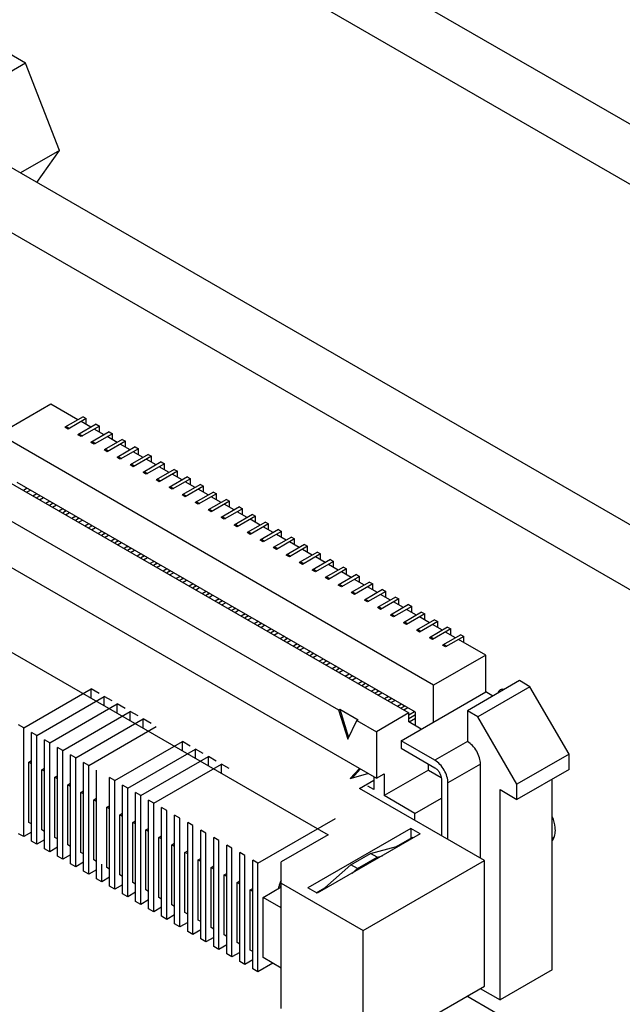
# Model space of a CAD drawing. Header units: inches. Extents: x 0 to 34, y 0 to 22.
# Tile 34 of 53: x 23.6 to 24.2, y 17.9 to 18.9. Entities that reach past the tile are written whole.
import ezdxf

# ---------------------------------------------------------------- set-up
doc = ezdxf.new("R2010")
doc.units = ezdxf.units.IN
doc.header["$LTSCALE"] = 1.87
doc.header["$MEASUREMENT"] = 0
doc.layers.get('0').update_dxf_attribs({"linetype": 'CONTINUOUS'})
doc.layers.add('02___PRT_ALL_AXES', color=7, linetype='CONTINUOUS')

msp = doc.modelspace()

# ---------------------------------------------------------------- linework, layer by layer
at = {"color": 7, "linetype": 'CONTINUOUS'}
for p, q in [((23.4919, 19.2485), (25.2057, 18.2589)), ((23.5837, 18.8875), (23.5114, 18.9292)), ((23.5837, 18.8875), (23.4793, 18.8272)), ((23.6199, 18.7943), (23.5837, 18.8875)), ((23.4318, 18.8546), (24.7321, 18.1039)), ((23.6199, 18.7943), (23.5781, 18.7702)), ((23.5958, 18.76), (23.6199, 18.7943)), ((23.4318, 18.7852), (24.672, 18.0692)), ((23.6108, 18.5227), (23.5551, 18.4906)), ((23.6397, 18.506), (23.6108, 18.5227)), ((23.6453, 18.5092), (23.6258, 18.498)), ((23.6486, 18.5073), (23.6291, 18.496)), ((23.6453, 18.5092), (23.6486, 18.5073)), ((23.6486, 18.5009), (23.6486, 18.5073)), ((23.6291, 18.496), (23.6258, 18.498)), ((23.6272, 18.4988), (23.6262, 18.4977)), ((23.6272, 18.4988), (23.6305, 18.4968)), ((23.6592, 18.5012), (23.6397, 18.4899)), ((23.6536, 18.498), (23.6431, 18.5041)), ((23.6626, 18.4993), (23.6431, 18.488)), ((23.6592, 18.5012), (23.6626, 18.4993)), ((23.6626, 18.4928), (23.6626, 18.4993)), ((24.02, 18.2221), (23.5551, 18.4906)), ((23.6431, 18.488), (23.6397, 18.4899)), ((23.6411, 18.4907), (23.6401, 18.4897)), ((23.6411, 18.4907), (23.6445, 18.4888)), ((23.6731, 18.4931), (23.6536, 18.4819)), ((23.6676, 18.4899), (23.657, 18.496)), ((23.6765, 18.4912), (23.657, 18.48)), ((23.6815, 18.4819), (23.6709, 18.488)), ((23.6731, 18.4931), (23.6765, 18.4912)), ((23.6765, 18.4848), (23.6765, 18.4912)), ((23.657, 18.48), (23.6536, 18.4819)), ((23.655, 18.4827), (23.6541, 18.4817)), ((23.655, 18.4827), (23.6584, 18.4808)), ((23.6871, 18.4851), (23.6676, 18.4739)), ((23.6904, 18.4832), (23.6709, 18.4719)), ((23.701, 18.4771), (23.6815, 18.4658)), ((23.6954, 18.4739), (23.6848, 18.48)), ((23.7043, 18.4751), (23.6848, 18.4639)), ((23.6871, 18.4851), (23.6904, 18.4832)), ((23.6904, 18.4767), (23.6904, 18.4832)), ((23.701, 18.4771), (23.7043, 18.4751)), ((23.7043, 18.4687), (23.7043, 18.4751)), ((23.6709, 18.4719), (23.6676, 18.4739)), ((23.669, 18.4747), (23.668, 18.4736)), ((23.669, 18.4747), (23.6723, 18.4727)), ((23.6848, 18.4639), (23.6815, 18.4658)), ((23.6829, 18.4666), (23.6819, 18.4656)), ((23.6829, 18.4666), (23.6862, 18.4647)), ((23.7149, 18.469), (23.6954, 18.4578)), ((23.7093, 18.4658), (23.6987, 18.4719)), ((23.7182, 18.4671), (23.6987, 18.4559)), ((23.7149, 18.469), (23.7182, 18.4671)), ((23.7182, 18.4607), (23.7182, 18.4671)), ((23.5287, 18.4608), (23.9936, 18.1924)), ((23.6987, 18.4559), (23.6954, 18.4578)), ((23.6968, 18.4586), (23.6958, 18.4575)), ((23.6968, 18.4586), (23.7001, 18.4567)), ((23.7288, 18.461), (23.7093, 18.4497)), ((23.7232, 18.4578), (23.7127, 18.4639)), ((23.7322, 18.4591), (23.7127, 18.4478)), ((23.7372, 18.4497), (23.7266, 18.4559)), ((23.7288, 18.461), (23.7322, 18.4591)), ((23.7322, 18.4526), (23.7322, 18.4591)), ((23.7127, 18.4478), (23.7093, 18.4497)), ((23.7107, 18.4505), (23.7097, 18.4495)), ((23.7107, 18.4505), (23.7141, 18.4486)), ((23.7427, 18.453), (23.7232, 18.4417)), ((23.7461, 18.451), (23.7266, 18.4398)), ((23.7567, 18.4449), (23.7372, 18.4337)), ((23.7511, 18.4417), (23.7405, 18.4478)), ((23.7427, 18.453), (23.7461, 18.451)), ((23.7461, 18.4446), (23.7461, 18.451)), ((23.7567, 18.4449), (23.76, 18.443)), ((23.4939, 18.4407), (23.9184, 18.1956)), ((24.0005, 18.1932), (23.5746, 18.4391)), ((23.7266, 18.4398), (23.7232, 18.4417)), ((23.7246, 18.4425), (23.7237, 18.4415)), ((23.7246, 18.4425), (23.728, 18.4406)), ((23.7405, 18.4317), (23.7372, 18.4337)), ((23.7386, 18.4345), (23.7376, 18.4334)), ((23.7386, 18.4345), (23.7419, 18.4325)), ((23.76, 18.443), (23.7405, 18.4317)), ((23.7706, 18.4369), (23.7511, 18.4256)), ((23.765, 18.4337), (23.7544, 18.4398)), ((23.7739, 18.435), (23.7544, 18.4237)), ((23.76, 18.4366), (23.76, 18.443)), ((23.7706, 18.4369), (23.7739, 18.435)), ((23.7739, 18.4285), (23.7739, 18.435)), ((23.5854, 18.4329), (23.5813, 18.4305)), ((23.5846, 18.4285), (23.5888, 18.4309)), ((23.5957, 18.4269), (23.5916, 18.4245)), ((23.5994, 18.4248), (23.5952, 18.4224)), ((23.5985, 18.4205), (23.6027, 18.4229)), ((23.7544, 18.4237), (23.7511, 18.4256)), ((23.7525, 18.4264), (23.7515, 18.4254)), ((23.7525, 18.4264), (23.7558, 18.4245)), ((23.7845, 18.4288), (23.765, 18.4176)), ((23.7789, 18.4256), (23.7683, 18.4317)), ((23.7878, 18.4269), (23.7683, 18.4157)), ((23.7928, 18.4176), (23.7823, 18.4237)), ((23.7845, 18.4288), (23.7878, 18.4269)), ((23.7878, 18.4205), (23.7878, 18.4269)), ((23.6097, 18.4189), (23.6055, 18.4165)), ((23.6133, 18.4168), (23.6091, 18.4144)), ((23.6124, 18.4125), (23.6166, 18.4149)), ((23.7683, 18.4157), (23.765, 18.4176)), ((23.7664, 18.4184), (23.7654, 18.4174)), ((23.7664, 18.4184), (23.7697, 18.4165)), ((23.7984, 18.4208), (23.7789, 18.4096)), ((23.8017, 18.4189), (23.7823, 18.4076)), ((23.8123, 18.4128), (23.7928, 18.4015)), ((23.8068, 18.4096), (23.7962, 18.4157)), ((23.7984, 18.4208), (23.8017, 18.4189)), ((23.8017, 18.4125), (23.8017, 18.4189)), ((23.8123, 18.4128), (23.8157, 18.4108)), ((23.6236, 18.4108), (23.6194, 18.4084)), ((23.6238, 18.4108), (23.6222, 18.41)), ((23.6272, 18.4088), (23.623, 18.4063)), ((23.6256, 18.4098), (23.6258, 18.408)), ((23.6264, 18.4044), (23.6305, 18.4068)), ((23.6375, 18.4028), (23.6333, 18.4004)), ((23.6377, 18.4027), (23.6361, 18.402)), ((23.6395, 18.4017), (23.6397, 18.3999)), ((23.7823, 18.4076), (23.7789, 18.4096)), ((23.7803, 18.4104), (23.7793, 18.4093)), ((23.7803, 18.4104), (23.7837, 18.4084)), ((23.7962, 18.3996), (23.7928, 18.4015)), ((23.7942, 18.4023), (23.7932, 18.4013)), ((23.7942, 18.4023), (23.7976, 18.4004)), ((23.8157, 18.4108), (23.7962, 18.3996)), ((23.8262, 18.4047), (23.8068, 18.3935)), ((23.8207, 18.4015), (23.8101, 18.4076)), ((23.8296, 18.4028), (23.8101, 18.3916)), ((23.8157, 18.4044), (23.8157, 18.4108)), ((23.8262, 18.4047), (23.8296, 18.4028)), ((23.8296, 18.3964), (23.8296, 18.4028)), ((23.4939, 18.3909), (23.9588, 18.1225)), ((23.6411, 18.4007), (23.6369, 18.3983)), ((23.6403, 18.3964), (23.6445, 18.3988)), ((23.6514, 18.3948), (23.6472, 18.3924)), ((23.6516, 18.3947), (23.65, 18.394)), ((23.655, 18.3927), (23.6509, 18.3903)), ((23.6535, 18.3936), (23.6536, 18.3919)), ((23.6542, 18.3883), (23.6584, 18.3908)), ((23.8101, 18.3916), (23.8068, 18.3935)), ((23.8082, 18.3943), (23.8072, 18.3932)), ((23.8082, 18.3943), (23.8115, 18.3924)), ((23.8402, 18.3967), (23.8207, 18.3854)), ((23.8346, 18.3935), (23.824, 18.3996)), ((23.8435, 18.3948), (23.824, 18.3835)), ((23.8485, 18.3854), (23.8379, 18.3916)), ((23.8402, 18.3967), (23.8435, 18.3948)), ((23.8435, 18.3883), (23.8435, 18.3948)), ((23.6653, 18.3867), (23.6612, 18.3843)), ((23.6656, 18.3866), (23.6639, 18.3859)), ((23.669, 18.3846), (23.6648, 18.3822)), ((23.6674, 18.3856), (23.6676, 18.3838)), ((23.6681, 18.3803), (23.6723, 18.3827)), ((23.824, 18.3835), (23.8207, 18.3854)), ((23.8221, 18.3863), (23.8211, 18.3852)), ((23.8221, 18.3863), (23.8254, 18.3843)), ((23.8541, 18.3887), (23.8346, 18.3774)), ((23.8574, 18.3867), (23.8379, 18.3755)), ((23.868, 18.3806), (23.8485, 18.3694)), ((23.8624, 18.3774), (23.8519, 18.3835)), ((23.8541, 18.3887), (23.8574, 18.3867)), ((23.8574, 18.3803), (23.8574, 18.3867)), ((23.868, 18.3806), (23.8713, 18.3787)), ((23.6793, 18.3787), (23.6751, 18.3763)), ((23.6795, 18.3786), (23.6779, 18.3779)), ((23.6829, 18.3766), (23.6787, 18.3742)), ((23.6813, 18.3776), (23.6815, 18.3758)), ((23.682, 18.3723), (23.6862, 18.3747)), ((23.6932, 18.3707), (23.689, 18.3683)), ((23.6934, 18.3706), (23.6918, 18.3699)), ((23.8379, 18.3755), (23.8346, 18.3774)), ((23.836, 18.3782), (23.835, 18.3772)), ((23.836, 18.3782), (23.8393, 18.3763)), ((23.8499, 18.3702), (23.8489, 18.3691)), ((23.8499, 18.3702), (23.8533, 18.3682)), ((23.8713, 18.3787), (23.8519, 18.3674)), ((23.8819, 18.3726), (23.8624, 18.3613)), ((23.8764, 18.3694), (23.8658, 18.3755)), ((23.8853, 18.3707), (23.8658, 18.3594)), ((23.8713, 18.3723), (23.8713, 18.3787)), ((23.8819, 18.3726), (23.8853, 18.3707)), ((23.8853, 18.3642), (23.8853, 18.3707)), ((23.6968, 18.3686), (23.6926, 18.3662)), ((23.6952, 18.3695), (23.6954, 18.3678)), ((23.696, 18.3642), (23.7001, 18.3666)), ((23.7071, 18.3626), (23.7029, 18.3602)), ((23.7073, 18.3625), (23.7057, 18.3618)), ((23.7107, 18.3605), (23.7065, 18.3581)), ((23.7091, 18.3615), (23.7093, 18.3597)), ((23.8519, 18.3674), (23.8485, 18.3694)), ((23.8658, 18.3594), (23.8624, 18.3613)), ((23.8638, 18.3621), (23.8628, 18.3611)), ((23.8638, 18.3621), (23.8672, 18.3602)), ((23.8958, 18.3646), (23.8764, 18.3533)), ((23.8903, 18.3613), (23.8797, 18.3674)), ((23.8992, 18.3626), (23.8797, 18.3514)), ((23.9042, 18.3533), (23.8936, 18.3594)), ((23.8958, 18.3646), (23.8992, 18.3626)), ((23.8992, 18.3562), (23.8992, 18.3626)), ((23.7099, 18.3562), (23.7141, 18.3586)), ((23.721, 18.3546), (23.7168, 18.3522)), ((23.7212, 18.3545), (23.7196, 18.3538)), ((23.7246, 18.3525), (23.7205, 18.3501)), ((23.7231, 18.3534), (23.7232, 18.3517)), ((23.7238, 18.3482), (23.728, 18.3506)), ((23.8797, 18.3514), (23.8764, 18.3533)), ((23.8777, 18.3541), (23.8768, 18.3531)), ((23.8777, 18.3541), (23.8811, 18.3522)), ((23.9098, 18.3565), (23.8903, 18.3453)), ((23.9131, 18.3546), (23.8936, 18.3433)), ((23.9181, 18.3453), (23.9075, 18.3514)), ((23.9098, 18.3565), (23.9131, 18.3546)), ((23.9131, 18.3482), (23.9131, 18.3546)), ((23.4229, 18.3416), (23.9073, 18.0619)), ((23.7349, 18.3466), (23.7308, 18.3441)), ((23.7351, 18.3465), (23.7335, 18.3458)), ((23.7386, 18.3445), (23.7344, 18.3421)), ((23.737, 18.3454), (23.7372, 18.3437)), ((23.7377, 18.3401), (23.7419, 18.3425)), ((23.7489, 18.3385), (23.7447, 18.3361)), ((23.7491, 18.3384), (23.7475, 18.3377)), ((23.8936, 18.3433), (23.8903, 18.3453)), ((23.8917, 18.3461), (23.8907, 18.345)), ((23.8917, 18.3461), (23.895, 18.3441)), ((23.9237, 18.3485), (23.9042, 18.3372)), ((23.927, 18.3465), (23.9075, 18.3353)), ((23.9376, 18.3404), (23.9181, 18.3292)), ((23.932, 18.3372), (23.9215, 18.3433)), ((23.9409, 18.3385), (23.9215, 18.3273)), ((23.9237, 18.3485), (23.927, 18.3465)), ((23.927, 18.3401), (23.927, 18.3465)), ((23.9376, 18.3404), (23.9409, 18.3385)), ((23.9409, 18.3321), (23.9409, 18.3385)), ((23.7525, 18.3364), (23.7483, 18.334)), ((23.7509, 18.3374), (23.7511, 18.3356)), ((23.7516, 18.3321), (23.7558, 18.3345)), ((23.7628, 18.3305), (23.7586, 18.3281)), ((23.763, 18.3304), (23.7614, 18.3297)), ((23.7664, 18.3284), (23.7622, 18.326)), ((23.7648, 18.3293), (23.765, 18.3276)), ((23.9075, 18.3353), (23.9042, 18.3372)), ((23.9056, 18.338), (23.9046, 18.337)), ((23.9056, 18.338), (23.9089, 18.3361)), ((23.9215, 18.3273), (23.9181, 18.3292)), ((23.9195, 18.33), (23.9185, 18.329)), ((23.9195, 18.33), (23.9228, 18.3281)), ((23.9515, 18.3324), (23.932, 18.3212)), ((23.946, 18.3292), (23.9354, 18.3353)), ((23.9549, 18.3305), (23.9354, 18.3192)), ((23.9515, 18.3324), (23.9549, 18.3305)), ((23.9549, 18.324), (23.9549, 18.3305)), ((23.7656, 18.324), (23.7697, 18.3265)), ((23.7767, 18.3224), (23.7725, 18.32)), ((23.7769, 18.3224), (23.7753, 18.3216)), ((23.7803, 18.3204), (23.7761, 18.3179)), ((23.7787, 18.3213), (23.7789, 18.3196)), ((23.7795, 18.316), (23.7837, 18.3184)), ((23.9354, 18.3192), (23.932, 18.3212)), ((23.9334, 18.322), (23.9324, 18.3209)), ((23.9334, 18.322), (23.9368, 18.32)), ((23.9654, 18.3244), (23.946, 18.3131)), ((23.9599, 18.3212), (23.9493, 18.3273)), ((23.9688, 18.3224), (23.9493, 18.3112)), ((23.9738, 18.3131), (23.9632, 18.3192)), ((23.9654, 18.3244), (23.9688, 18.3224)), ((23.9688, 18.316), (23.9688, 18.3224)), ((23.7906, 18.3144), (23.7864, 18.312)), ((23.7908, 18.3143), (23.7892, 18.3136)), ((23.7942, 18.3123), (23.7901, 18.3099)), ((23.7927, 18.3133), (23.7928, 18.3115)), ((23.7934, 18.308), (23.7976, 18.3104)), ((23.9493, 18.3112), (23.946, 18.3131)), ((23.9473, 18.3139), (23.9464, 18.3129)), ((23.9473, 18.3139), (23.9507, 18.312)), ((23.9794, 18.3163), (23.9599, 18.3051)), ((23.9827, 18.3144), (23.9632, 18.3031)), ((23.9933, 18.3083), (23.9738, 18.297)), ((23.9877, 18.3051), (23.9771, 18.3112)), ((23.9794, 18.3163), (23.9827, 18.3144)), ((23.9827, 18.308), (23.9827, 18.3144)), ((23.9933, 18.3083), (23.9966, 18.3064)), ((23.8045, 18.3064), (23.8004, 18.304)), ((23.8047, 18.3063), (23.8031, 18.3056)), ((23.8082, 18.3043), (23.804, 18.3019)), ((23.8066, 18.3052), (23.8068, 18.3035)), ((23.8073, 18.2999), (23.8115, 18.3024)), ((23.8185, 18.2983), (23.8143, 18.2959)), ((23.8187, 18.2982), (23.8171, 18.2975)), ((23.8221, 18.2962), (23.8179, 18.2938)), ((23.8205, 18.2972), (23.8207, 18.2954)), ((23.9632, 18.3031), (23.9599, 18.3051)), ((23.9613, 18.3059), (23.9603, 18.3048)), ((23.9613, 18.3059), (23.9646, 18.304)), ((23.9771, 18.2951), (23.9738, 18.297)), ((23.9752, 18.2978), (23.9742, 18.2968)), ((23.9752, 18.2978), (23.9785, 18.2959)), ((23.9966, 18.3064), (23.9771, 18.2951)), ((24.0072, 18.3003), (23.9877, 18.289)), ((24.0016, 18.297), (23.9911, 18.3031)), ((24.0105, 18.2983), (23.9911, 18.2871)), ((23.9966, 18.2999), (23.9966, 18.3064)), ((24.0072, 18.3003), (24.0105, 18.2983)), ((24.0105, 18.2919), (24.0105, 18.2983)), ((23.8212, 18.2919), (23.8254, 18.2943)), ((23.8324, 18.2903), (23.8282, 18.2879)), ((23.8326, 18.2902), (23.831, 18.2895)), ((23.836, 18.2882), (23.8318, 18.2858)), ((23.8344, 18.2891), (23.8346, 18.2874)), ((23.8352, 18.2839), (23.8393, 18.2863)), ((23.9911, 18.2871), (23.9877, 18.289)), ((23.9891, 18.2898), (23.9881, 18.2888)), ((23.9891, 18.2898), (23.9924, 18.2879)), ((24.0211, 18.2922), (24.0016, 18.281)), ((24.0156, 18.289), (24.005, 18.2951)), ((24.0245, 18.2903), (24.005, 18.279)), ((24.0295, 18.281), (24.0189, 18.2871)), ((24.0211, 18.2922), (24.0245, 18.2903)), ((24.0245, 18.2839), (24.0245, 18.2903)), ((23.8463, 18.2823), (23.8421, 18.2798)), ((23.8465, 18.2822), (23.8449, 18.2815)), ((23.8499, 18.2802), (23.8457, 18.2778)), ((23.8483, 18.2811), (23.8485, 18.2794)), ((23.8491, 18.2758), (23.8533, 18.2782)), ((24.005, 18.279), (24.0016, 18.281)), ((24.003, 18.2818), (24.002, 18.2807)), ((24.003, 18.2818), (24.0064, 18.2798)), ((24.035, 18.2842), (24.0156, 18.2729)), ((24.0384, 18.2823), (24.0189, 18.271)), ((24.049, 18.2761), (24.0295, 18.2649)), ((24.0434, 18.2729), (24.0328, 18.279)), ((24.035, 18.2842), (24.0384, 18.2823)), ((24.0384, 18.2758), (24.0384, 18.2823)), ((24.049, 18.2761), (24.0523, 18.2742)), ((23.8602, 18.2742), (23.856, 18.2718)), ((23.8604, 18.2741), (23.8588, 18.2734)), ((23.8638, 18.2721), (23.8597, 18.2697)), ((23.8623, 18.2731), (23.8624, 18.2713)), ((23.863, 18.2678), (23.8672, 18.2702)), ((23.8741, 18.2662), (23.87, 18.2638)), ((23.8743, 18.2661), (23.8727, 18.2654)), ((23.8762, 18.265), (23.8764, 18.2633)), ((24.0189, 18.271), (24.0156, 18.2729)), ((24.0169, 18.2737), (24.016, 18.2727)), ((24.0169, 18.2737), (24.0203, 18.2718)), ((24.0328, 18.263), (24.0295, 18.2649)), ((24.0309, 18.2657), (24.0299, 18.2647)), ((24.0309, 18.2657), (24.0342, 18.2638)), ((24.0523, 18.2742), (24.0328, 18.263)), ((24.0757, 18.2543), (24.0467, 18.271)), ((24.0523, 18.2678), (24.0523, 18.2742)), ((23.8777, 18.2641), (23.8736, 18.2617)), ((23.8769, 18.2598), (23.8811, 18.2622)), ((23.888, 18.2581), (23.8839, 18.2557)), ((23.8883, 18.2581), (23.8867, 18.2573)), ((23.8917, 18.2561), (23.8875, 18.2536)), ((23.8901, 18.257), (23.8903, 18.2553)), ((23.8908, 18.2517), (23.895, 18.2541)), ((24.0757, 18.2543), (24.02, 18.2221)), ((24.0757, 18.2149), (24.0757, 18.2543)), ((23.902, 18.2501), (23.8978, 18.2477)), ((23.9022, 18.25), (23.9006, 18.2493)), ((23.9056, 18.248), (23.9014, 18.2456)), ((23.904, 18.249), (23.9042, 18.2472)), ((23.9048, 18.2437), (23.9089, 18.2461)), ((23.9159, 18.2421), (23.9117, 18.2397)), ((23.9161, 18.242), (23.9145, 18.2413)), ((23.9195, 18.24), (23.9153, 18.2376)), ((23.9179, 18.2409), (23.9181, 18.2392)), ((23.9187, 18.2356), (23.9228, 18.2381)), ((23.9298, 18.234), (23.9256, 18.2316)), ((23.93, 18.2339), (23.9284, 18.2332)), ((23.9318, 18.2329), (23.932, 18.2311)), ((23.9334, 18.2319), (23.9292, 18.2295)), ((23.9326, 18.2276), (23.9368, 18.23)), ((23.9437, 18.226), (23.9395, 18.2236)), ((23.9439, 18.2259), (23.9423, 18.2252)), ((23.9473, 18.2239), (23.9432, 18.2215)), ((23.9458, 18.2249), (23.946, 18.2231)), ((24.1119, 18.227), (24.0562, 18.1948)), ((24.123, 18.2205), (24.1119, 18.227)), ((23.5817, 18.1764), (23.6539, 18.2181)), ((23.6539, 18.2085), (23.6539, 18.2181)), ((23.6623, 18.2133), (23.6539, 18.2181)), ((23.9465, 18.2196), (23.9507, 18.222)), ((23.9576, 18.218), (23.9535, 18.2156)), ((23.9579, 18.2179), (23.9563, 18.2172)), ((23.9613, 18.2159), (23.9571, 18.2135)), ((23.9597, 18.2168), (23.9599, 18.2151)), ((23.9604, 18.2115), (23.9646, 18.2139)), ((23.9852, 18.1627), (24.0757, 18.2149)), ((24.02, 18.1828), (24.02, 18.2221)), ((24.123, 18.2205), (24.0673, 18.1884)), ((24.0833, 18.2105), (24.0757, 18.2149)), ((24.1648, 18.1482), (24.123, 18.2205)), ((23.5956, 18.1684), (23.6678, 18.2101)), ((23.6095, 18.1603), (23.6818, 18.2021)), ((23.6678, 18.2004), (23.6678, 18.2101)), ((23.6762, 18.2053), (23.6678, 18.2101)), ((23.6818, 18.1924), (23.6818, 18.2021)), ((23.6901, 18.1972), (23.6818, 18.2021)), ((23.9716, 18.2099), (23.9674, 18.2075)), ((23.9718, 18.2098), (23.9702, 18.2091)), ((23.9752, 18.2078), (23.971, 18.2054)), ((23.9736, 18.2088), (23.9738, 18.207)), ((23.9743, 18.2035), (23.9785, 18.2059)), ((23.9855, 18.2019), (23.9813, 18.1995)), ((23.9857, 18.2018), (23.9841, 18.2011)), ((23.6234, 18.1523), (23.6957, 18.194)), ((23.6957, 18.1844), (23.6957, 18.194)), ((23.704, 18.1892), (23.6957, 18.194)), ((23.9184, 18.1956), (23.9198, 18.1964)), ((23.9184, 18.1956), (23.9281, 18.1643)), ((23.9198, 18.1964), (23.9291, 18.1663)), ((23.9198, 18.1964), (23.9393, 18.1852)), ((23.9936, 18.1924), (23.9588, 18.1723)), ((23.9891, 18.1998), (23.9849, 18.1974)), ((23.9875, 18.2007), (23.9877, 18.199)), ((23.9924, 18.1979), (23.9883, 18.1955)), ((23.9936, 18.1905), (23.9994, 18.1939)), ((23.9936, 18.1828), (23.9936, 18.1924)), ((23.9996, 18.1938), (23.998, 18.1931)), ((24.0005, 18.1787), (24.0005, 18.1932)), ((24.0562, 18.1948), (24.0562, 18.1619)), ((24.0673, 18.1884), (24.0562, 18.1948)), ((23.6374, 18.1443), (23.7096, 18.186)), ((23.7096, 18.1763), (23.7096, 18.186)), ((23.718, 18.1812), (23.7096, 18.186)), ((23.9281, 18.1643), (23.9379, 18.1844)), ((23.9379, 18.1844), (23.9393, 18.1852)), ((23.9379, 18.1844), (23.9588, 18.1723)), ((24.0005, 18.1903), (23.9936, 18.1863)), ((24.0068, 18.1751), (23.9936, 18.1828)), ((24.0005, 18.1865), (23.9938, 18.1826)), ((24.1091, 18.1161), (24.0673, 18.1884)), ((23.5817, 18.1764), (23.5761, 18.1796)), ((23.5817, 18.0601), (23.5817, 18.1764)), ((23.59, 18.0552), (23.59, 18.1716)), ((23.5956, 18.1684), (23.59, 18.1716)), ((23.6513, 18.1362), (23.7235, 18.1779)), ((23.9588, 18.1723), (23.9588, 18.1225)), ((23.5956, 18.052), (23.5956, 18.1684)), ((23.604, 18.0472), (23.604, 18.1636)), ((23.6095, 18.1603), (23.604, 18.1636)), ((23.6095, 18.044), (23.6095, 18.1603)), ((23.6791, 18.1202), (23.7514, 18.1619)), ((23.7514, 18.1522), (23.7514, 18.1619)), ((23.7597, 18.157), (23.7514, 18.1619)), ((23.9852, 18.1627), (23.9852, 18.1546)), ((24.0214, 18.1418), (23.9852, 18.1627)), ((24.0562, 18.1619), (24.0214, 18.1418)), ((23.6179, 18.0392), (23.6179, 18.1555)), ((23.6234, 18.1523), (23.6179, 18.1555)), ((23.6234, 18.0359), (23.6234, 18.1523)), ((23.693, 18.1121), (23.7653, 18.1538)), ((23.7653, 18.1442), (23.7653, 18.1538)), ((23.7736, 18.149), (23.7653, 18.1538)), ((23.9852, 18.1546), (24.0214, 18.1337)), ((23.5871, 18.1397), (23.59, 18.1414)), ((23.5871, 18.0754), (23.5871, 18.1397)), ((23.59, 18.138), (23.5871, 18.1397)), ((23.6318, 18.0311), (23.6318, 18.1475)), ((23.6374, 18.1443), (23.6318, 18.1475)), ((23.6374, 18.0279), (23.6374, 18.1443)), ((23.6457, 18.0231), (23.6457, 18.1394)), ((23.6513, 18.1362), (23.6457, 18.1394)), ((23.707, 18.1041), (23.7792, 18.1458)), ((23.7792, 18.1362), (23.7792, 18.1458)), ((23.7876, 18.141), (23.7792, 18.1458)), ((24.1648, 18.1482), (24.1091, 18.1161)), ((24.1648, 18.1321), (24.1648, 18.1482)), ((23.601, 18.1317), (23.604, 18.1333)), ((23.601, 18.0674), (23.601, 18.1317)), ((23.604, 18.13), (23.601, 18.1317)), ((23.6513, 18.0199), (23.6513, 18.1362)), ((23.6596, 18.015), (23.6596, 18.1314)), ((23.7209, 18.096), (23.7931, 18.1378)), ((23.7931, 18.1281), (23.7931, 18.1378)), ((23.8015, 18.1329), (23.7931, 18.1378)), ((23.9407, 18.1329), (23.9309, 18.1222)), ((23.9309, 18.1222), (23.9496, 18.1278)), ((23.9416, 18.1324), (23.9329, 18.1228)), ((24.0144, 18.1313), (23.9671, 18.104)), ((24.0144, 18.1313), (24.0144, 18.1378)), ((24.0144, 18.1313), (24.0281, 18.1235)), ((24.0701, 18.1378), (24.0353, 18.1177)), ((24.0701, 18.037), (24.0701, 18.1378)), ((24.1648, 18.1321), (24.1091, 18.1)), ((23.615, 18.1236), (23.6179, 18.1253)), ((23.615, 18.0593), (23.615, 18.1236)), ((23.6179, 18.1219), (23.615, 18.1236)), ((23.6289, 18.1156), (23.6318, 18.1173)), ((23.6736, 18.007), (23.6736, 18.1234)), ((23.6791, 18.1202), (23.6736, 18.1234)), ((23.6791, 18.0038), (23.6791, 18.1202)), ((23.9407, 18.1117), (23.956, 18.1206)), ((23.956, 18.1241), (23.956, 18.1104)), ((23.9588, 18.1225), (23.9671, 18.1273)), ((23.9671, 18.1273), (23.9671, 18.104)), ((24.0284, 18.1217), (24.0284, 18.0611)), ((24.0353, 18.0571), (24.0353, 18.1177)), ((24.1467, 17.9176), (24.1467, 18.1217)), ((23.6289, 18.0513), (23.6289, 18.1156)), ((23.6318, 18.1139), (23.6289, 18.1156)), ((23.6428, 18.1075), (23.6457, 18.1092)), ((23.6428, 18.0433), (23.6428, 18.1075)), ((23.6457, 18.1059), (23.6428, 18.1075)), ((23.6875, 17.999), (23.6875, 18.1153)), ((23.693, 18.1121), (23.6875, 18.1153)), ((23.693, 17.9958), (23.693, 18.1121)), ((23.7014, 17.9909), (23.7014, 18.1073)), ((23.707, 18.1041), (23.7014, 18.1073)), ((24.0743, 18.0346), (23.9407, 18.1117)), ((23.956, 18.1104), (23.9496, 18.1141)), ((24.091, 17.8854), (24.091, 18.1104)), ((24.091, 18.1104), (24.1091, 18.1)), ((24.1091, 18.1), (24.1091, 18.1161)), ((23.6567, 18.0995), (23.6596, 18.1012)), ((23.6567, 18.0352), (23.6567, 18.0995)), ((23.6596, 18.0978), (23.6567, 18.0995)), ((23.707, 17.9877), (23.707, 18.1041)), ((23.7153, 17.9829), (23.7153, 18.0993)), ((23.7209, 18.096), (23.7153, 18.0993)), ((23.7209, 17.9797), (23.7209, 18.096)), ((24, 18.085), (23.9671, 18.104)), ((24, 18.085), (24.0284, 18.1014)), ((23.6706, 18.0915), (23.6736, 18.0932)), ((23.6706, 18.0272), (23.6706, 18.0915)), ((23.6736, 18.0898), (23.6706, 18.0915)), ((23.7292, 17.9749), (23.7292, 18.0912)), ((23.7348, 18.088), (23.7292, 18.0912)), ((23.7348, 17.9716), (23.7348, 18.088)), ((23.59, 18.0737), (23.5871, 18.0754)), ((23.6845, 18.0834), (23.6875, 18.0851)), ((23.6845, 18.0191), (23.6845, 18.0834)), ((23.6875, 18.0817), (23.6845, 18.0834)), ((23.6985, 18.0754), (23.7014, 18.0771)), ((23.6985, 18.0111), (23.6985, 18.0754)), ((23.7014, 18.0737), (23.6985, 18.0754)), ((23.7431, 17.9668), (23.7431, 18.0832)), ((23.7487, 18.08), (23.7431, 18.0832)), ((23.7487, 17.9636), (23.7487, 18.08)), ((23.7571, 17.9588), (23.7571, 18.0752)), ((23.7626, 18.0719), (23.7571, 18.0752)), ((23.8322, 18.0318), (23.9152, 18.0797)), ((24, 18.0775), (24, 18.085)), ((23.59, 18.0649), (23.5817, 18.0601)), ((23.604, 18.0657), (23.601, 18.0674)), ((23.7124, 18.0674), (23.7153, 18.069)), ((23.7124, 18.0031), (23.7124, 18.0674)), ((23.7153, 18.0657), (23.7124, 18.0674)), ((23.7626, 17.9556), (23.7626, 18.0719)), ((23.771, 17.9508), (23.771, 18.0671)), ((23.7766, 18.0639), (23.771, 18.0671)), ((23.9955, 18.0688), (23.8855, 18.0053)), ((23.9955, 18.0688), (23.9955, 18.0584)), ((24.0055, 18.063), (23.9955, 18.0688)), ((23.5817, 18.0601), (23.5761, 18.0633)), ((23.5956, 18.052), (23.59, 18.0552)), ((23.604, 18.0568), (23.5956, 18.052)), ((23.6179, 18.0576), (23.615, 18.0593)), ((23.7263, 18.0593), (23.7292, 18.061)), ((23.7263, 17.995), (23.7263, 18.0593)), ((23.7292, 18.0576), (23.7263, 18.0593)), ((23.7766, 17.9475), (23.7766, 18.0639)), ((23.7849, 17.9427), (23.7849, 18.0591)), ((23.7905, 18.0559), (23.7849, 18.0591)), ((23.7905, 17.9395), (23.7905, 18.0559)), ((23.9073, 18.0619), (23.8571, 18.033)), ((24.0055, 18.063), (23.8956, 17.9995)), ((23.9803, 18.0497), (23.997, 18.0593)), ((23.9981, 18.0587), (23.997, 18.0593)), ((23.6095, 18.044), (23.604, 18.0472)), ((23.6179, 18.0488), (23.6095, 18.044)), ((23.6318, 18.0496), (23.6289, 18.0513)), ((23.6457, 18.0416), (23.6428, 18.0433)), ((23.7402, 18.0513), (23.7431, 18.053)), ((23.7402, 17.987), (23.7402, 18.0513)), ((23.7431, 18.0496), (23.7402, 18.0513)), ((23.7541, 18.0433), (23.7571, 18.0449)), ((23.7541, 17.979), (23.7541, 18.0433)), ((23.7571, 18.0416), (23.7541, 18.0433)), ((23.7988, 17.9347), (23.7988, 18.051)), ((23.8044, 18.0478), (23.7988, 18.051)), ((23.8044, 17.9315), (23.8044, 18.0478)), ((23.9525, 18.0422), (23.9803, 18.0497)), ((23.9814, 18.0491), (23.9803, 18.0497)), ((23.6234, 18.0359), (23.6179, 18.0392)), ((23.6318, 18.0408), (23.6234, 18.0359)), ((23.6457, 18.0327), (23.6374, 18.0279)), ((23.6596, 18.0335), (23.6567, 18.0352)), ((23.7681, 18.0352), (23.771, 18.0369)), ((23.7681, 17.9709), (23.7681, 18.0352)), ((23.771, 18.0335), (23.7681, 18.0352)), ((23.8127, 17.9266), (23.8127, 18.043)), ((23.8183, 18.0398), (23.8127, 18.043)), ((23.8183, 17.9234), (23.8183, 18.0398)), ((23.8267, 17.9186), (23.8267, 18.035)), ((23.8322, 18.0318), (23.8267, 18.035)), ((23.8571, 17.8761), (23.8571, 18.033)), ((23.9316, 18.0301), (23.9525, 18.0422)), ((23.9386, 18.0261), (23.9595, 18.0382)), ((23.9448, 17.9598), (24.0743, 18.0346)), ((23.9595, 18.0382), (23.9525, 18.0422)), ((23.9595, 18.0382), (23.9652, 18.0397)), ((24.0743, 17.9002), (24.0743, 18.0346)), ((23.6374, 18.0279), (23.6318, 18.0311)), ((23.6513, 18.0199), (23.6457, 18.0231)), ((23.6596, 18.0247), (23.6513, 18.0199)), ((23.6652, 18.0118), (23.6652, 18.0305)), ((23.6736, 18.0255), (23.6706, 18.0272)), ((23.782, 18.0272), (23.7849, 18.0289)), ((23.782, 17.9629), (23.782, 18.0272)), ((23.7849, 18.0255), (23.782, 18.0272)), ((23.8322, 17.9154), (23.8322, 18.0318)), ((23.9038, 18.0055), (23.9316, 18.0301)), ((23.9386, 18.0261), (23.9316, 18.0301)), ((23.9329, 18.0211), (23.9386, 18.0261)), ((23.6652, 18.0118), (23.6596, 18.015)), ((23.6736, 18.0167), (23.6652, 18.0118)), ((23.6875, 18.0175), (23.6845, 18.0191)), ((23.7959, 18.0191), (23.7988, 18.0208)), ((23.7959, 17.9549), (23.7959, 18.0191)), ((23.7988, 18.0175), (23.7959, 18.0191)), ((23.8098, 18.0111), (23.8127, 18.0128)), ((23.6791, 18.0038), (23.6736, 18.007)), ((23.6875, 18.0086), (23.6791, 18.0038)), ((23.7014, 18.0094), (23.6985, 18.0111)), ((23.7153, 18.0014), (23.7124, 18.0031)), ((23.8098, 17.9468), (23.8098, 18.0111)), ((23.8127, 18.0094), (23.8098, 18.0111)), ((23.8237, 18.0031), (23.8267, 18.0048)), ((23.8237, 17.9388), (23.8237, 18.0031)), ((23.8267, 18.0014), (23.8237, 18.0031)), ((23.8377, 17.995), (23.8571, 18.0063)), ((23.8571, 18.0063), (23.8547, 18.0077)), ((23.8571, 18.0105), (23.9448, 17.9598)), ((23.8956, 17.9995), (23.8855, 18.0053)), ((23.8945, 18.0001), (23.9038, 18.0055)), ((23.9048, 18.0049), (23.9038, 18.0055)), ((23.693, 17.9958), (23.6875, 17.999)), ((23.7014, 18.0006), (23.693, 17.9958)), ((23.707, 17.9877), (23.7014, 17.9909)), ((23.7153, 17.9925), (23.707, 17.9877)), ((23.7292, 17.9933), (23.7263, 17.995)), ((23.8377, 17.9307), (23.8377, 17.995)), ((23.8571, 17.9838), (23.8377, 17.995)), ((23.7209, 17.9797), (23.7153, 17.9829)), ((23.7292, 17.9845), (23.7209, 17.9797)), ((23.7431, 17.9853), (23.7402, 17.987)), ((23.7348, 17.9716), (23.7292, 17.9749)), ((23.7431, 17.9765), (23.7348, 17.9716)), ((23.7571, 17.9773), (23.7541, 17.979)), ((23.771, 17.9692), (23.7681, 17.9709)), ((23.7487, 17.9636), (23.7431, 17.9668)), ((23.7571, 17.9684), (23.7487, 17.9636)), ((23.771, 17.9604), (23.7626, 17.9556)), ((23.7849, 17.9612), (23.782, 17.9629)), ((23.9448, 17.8255), (23.9448, 17.9598)), ((23.7626, 17.9556), (23.7571, 17.9588)), ((23.7766, 17.9475), (23.771, 17.9508)), ((23.7849, 17.9524), (23.7766, 17.9475)), ((23.7988, 17.9532), (23.7959, 17.9549)), ((23.7905, 17.9395), (23.7849, 17.9427)), ((23.7988, 17.9443), (23.7905, 17.9395)), ((23.8127, 17.9451), (23.8098, 17.9468)), ((23.8267, 17.9371), (23.8237, 17.9388)), ((23.8044, 17.9315), (23.7988, 17.9347)), ((23.8127, 17.9363), (23.8044, 17.9315)), ((23.8267, 17.9283), (23.8183, 17.9234)), ((23.8571, 17.9195), (23.8377, 17.9307)), ((23.8183, 17.9234), (23.8127, 17.9266)), ((23.8322, 17.9154), (23.8267, 17.9186)), ((23.8482, 17.9246), (23.8322, 17.9154)), ((24.1467, 17.9176), (24.091, 17.8854)), ((23.9448, 17.8255), (24.0743, 17.9002)), ((24.0698, 17.8976), (24.091, 17.8854)), ((24.208, 17.8013), (24.0555, 17.8894))]:
    msp.add_line(p, q, dxfattribs=at)
at = {"color": 3, "linetype": 'CONTINUOUS'}
msp.add_line((25.15, 18.2268), (23.4362, 19.2163), dxfattribs=at)
at = {"color": 7, "linetype": 'CONTINUOUS'}
msp.add_arc((23.8926, 17.9952), 0.04, 152.6075, 156.8227, dxfattribs=at)
for points, knots in [([(24.0701, 18.1378), (24.0701, 18.14), (24.0693, 18.1448), (24.0663, 18.1516), (24.0619, 18.1576), (24.0582, 18.1607), (24.0562, 18.1619)], [0, 0, 0, 0, 0.237232, 0.499994, 0.762759, 1, 1, 1, 1]), ([(24.0353, 18.1177), (24.0353, 18.1199), (24.0345, 18.1248), (24.0315, 18.1315), (24.0271, 18.1375), (24.0234, 18.1406), (24.0214, 18.1418)], [0, 0, 0, 0, 0.237242, 0.499994, 0.762749, 1, 1, 1, 1]), ([(24.0214, 18.1337), (24.0224, 18.1332), (24.0243, 18.1316), (24.0264, 18.1286), (24.0279, 18.1252), (24.0284, 18.1228), (24.0284, 18.1217)], [0, 0, 0, 0, 0.237222, 0.500006, 0.762787, 1, 1, 1, 1]), ([(23.8559, 18.011), (23.8556, 18.0104), (23.8547, 18.0083), (23.8541, 18.006), (23.8537, 18.0043)], [0, 0, 0, 0, 0.256654, 1, 1, 1, 1])]:
    msp.add_open_spline(points, degree=3, knots=knots, dxfattribs=at)
at = {"layer": '02___PRT_ALL_AXES', "color": 7, "linetype": 'CONTINUOUS'}
for p, q in [((24.1487, 18.0591), (24.1467, 18.0579)), ((24.147, 18.0559), (24.1486, 18.0586))]:
    msp.add_line(p, q, dxfattribs=at)
for points in [[(24.0912, 18.217), (24.09, 18.2163), (24.089, 18.2151), (24.0885, 18.2138)], [(24.0952, 18.2177), (24.0938, 18.2179), (24.0923, 18.2177), (24.0912, 18.217)]]:
    msp.add_open_spline(points, degree=3, dxfattribs=at)
for points, knots in [([(24.1502, 18.0666), (24.1502, 18.0678), (24.1498, 18.0727), (24.1485, 18.0775), (24.147, 18.081)], [0, 0, 0, 0, 0.231051, 1, 1, 1, 1]), ([(24.1486, 18.0586), (24.1489, 18.0592), (24.1498, 18.0618), (24.1502, 18.0645), (24.1502, 18.0666)], [0, 0, 0, 0, 0.230687, 1, 1, 1, 1])]:
    msp.add_open_spline(points, degree=3, knots=knots, dxfattribs=at)

doc.saveas('drawing.dxf')
